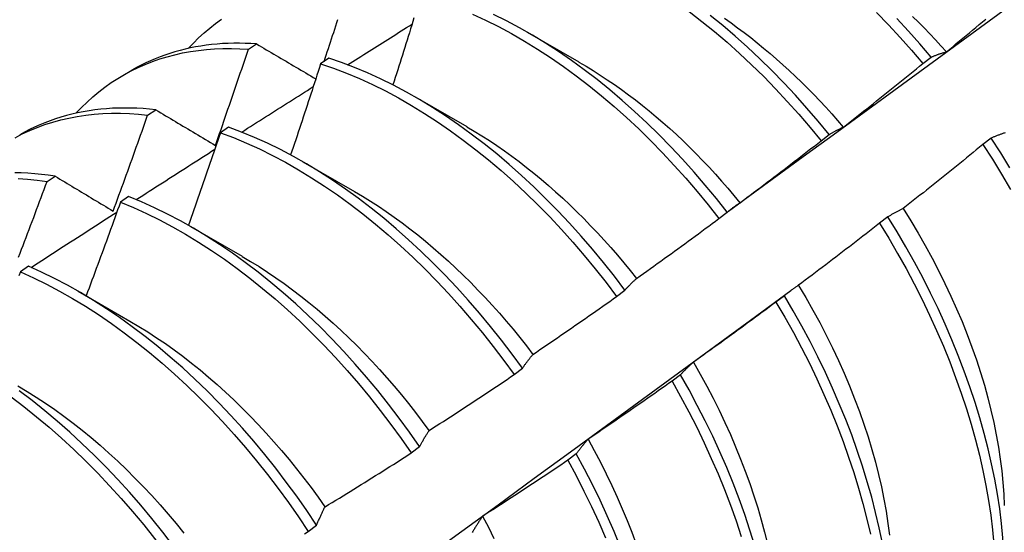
# Model space of a CAD drawing. Header units: inches. Extents: x 168.6 to 197.3, y 53.8 to 105.3.
# Tile 13 of 28: x 176.427 to 176.732, y 70.408 to 70.567. Entities that reach past the tile are written whole.
import ezdxf

# ---------------------------------------------------------------- set-up
doc = ezdxf.new("R2010")
doc.units = ezdxf.units.IN
doc.header["$MEASUREMENT"] = 0
doc.layers.add('Visible Edges(ANSI)', color=7, linetype='Continuous', lineweight=25)

msp = doc.modelspace()

# ---------------------------------------------------------------- linework, layer by layer
at = {"layer": 'Visible Edges(ANSI)'}
for p, q in [((176.58447, 70.56303), (176.60048, 70.55381)), ((176.49802, 70.55772), (176.50054, 70.55937)), ((176.52292, 70.55491), (176.52041, 70.55319)), ((176.70713, 70.55334), (176.70968, 70.55527)), ((176.45909, 70.54961), (176.4619, 70.55124)), ((176.54967, 70.54294), (176.56569, 70.53372)), ((176.46678, 70.53728), (176.4693, 70.53894)), ((176.49188, 70.53356), (176.48937, 70.53183)), ((176.67555, 70.52932), (176.6781, 70.53126)), ((176.72832, 70.53015), (176.72574, 70.52818)), ((176.51488, 70.52285), (176.53089, 70.51363)), ((176.43558, 70.51669), (176.4381, 70.51836)), ((176.46085, 70.51206), (176.45834, 70.51032)), ((176.6439, 70.50523), (176.64646, 70.50718)), ((176.69629, 70.50574), (176.6937, 70.50377)), ((176.48008, 70.50276), (176.49609, 70.49354)), ((176.42983, 70.49042), (176.42733, 70.48867)), ((176.44528, 70.48266), (176.46129, 70.47345)), ((176.61218, 70.48107), (176.61475, 70.48302)), ((176.65371, 70.47367), (176.66616, 70.48287)), ((176.66417, 70.48129), (176.66157, 70.47931)), ((176.58039, 70.45684), (176.58296, 70.4588)), ((176.63197, 70.4568), (176.62936, 70.45482)), ((176.54852, 70.43254), (176.5511, 70.43451)), ((176.59967, 70.43226), (176.59706, 70.43028)), ((176.51658, 70.40819), (176.51916, 70.41016))]:
    msp.add_line(p, q, dxfattribs=at)
at = {"layer": 'Visible Edges(ANSI)', "flags": 128}
for points in [[(176.64689, 70.50755), (176.65499, 70.51346), (176.66308, 70.51938), (176.67117, 70.52528), (176.67926, 70.53119), (176.68734, 70.53708), (176.69542, 70.54298), (176.70349, 70.54887), (176.71157, 70.55475), (176.71963, 70.56063), (176.7277, 70.56651), (176.73576, 70.57238)], [(176.47934, 70.55797), (176.48094, 70.55965), (176.48258, 70.56126), (176.48427, 70.5628), (176.48601, 70.56427), (176.4878, 70.56567), (176.48963, 70.567)], [(176.52149, 70.55393), (176.52182, 70.55493), (176.52215, 70.55593), (176.52248, 70.55694), (176.52281, 70.55794), (176.52314, 70.55894), (176.52347, 70.55995), (176.5238, 70.56095), (176.52412, 70.56195), (176.52445, 70.56295), (176.52478, 70.56396), (176.5251, 70.56496), (176.52543, 70.56596), (176.52575, 70.56697)], [(176.54935, 70.56747), (176.54899, 70.56631), (176.54863, 70.56516), (176.54827, 70.564), (176.54792, 70.56285), (176.54756, 70.56169), (176.54719, 70.56053), (176.54683, 70.55938), (176.54647, 70.55822), (176.54611, 70.55706), (176.54575, 70.55591), (176.54538, 70.55475), (176.54502, 70.5536), (176.54465, 70.55244), (176.54429, 70.55129), (176.54392, 70.55013), (176.54355, 70.54897), (176.54319, 70.54782), (176.54282, 70.54666)], [(176.56748, 70.56861), (176.57151, 70.56676), (176.57555, 70.56474), (176.5796, 70.56257), (176.58363, 70.56025), (176.58766, 70.55778), (176.59168, 70.55516), (176.59567, 70.55239), (176.59965, 70.54949), (176.60359, 70.54645), (176.60751, 70.54328), (176.61138, 70.53998), (176.61522, 70.53655), (176.61901, 70.53301), (176.62275, 70.52935), (176.62644, 70.52558), (176.63006, 70.5217), (176.63363, 70.51772), (176.63712, 70.51365), (176.64055, 70.50948), (176.6439, 70.50523)], [(176.64646, 70.50718), (176.6431, 70.51142), (176.63967, 70.51558), (176.63617, 70.51965), (176.6326, 70.52362), (176.62897, 70.52749), (176.62528, 70.53125), (176.62154, 70.5349), (176.61774, 70.53844), (176.6139, 70.54186), (176.61002, 70.54515), (176.60611, 70.54831), (176.60216, 70.55134), (176.59818, 70.55423), (176.59418, 70.55698), (176.59017, 70.55959), (176.58614, 70.56206), (176.5821, 70.56437), (176.57806, 70.56653), (176.57402, 70.56853)], [(176.63468, 70.5694), (176.63862, 70.56636), (176.64254, 70.56318), (176.64641, 70.55987), (176.65024, 70.55644), (176.65403, 70.55288), (176.65777, 70.54922), (176.66145, 70.54544), (176.66508, 70.54156), (176.66864, 70.53757), (176.67213, 70.53349), (176.67555, 70.52932)], [(176.6781, 70.53126), (176.67468, 70.53543), (176.67118, 70.5395), (176.66761, 70.54348), (176.66399, 70.54735), (176.6603, 70.55112), (176.65656, 70.55478), (176.65277, 70.55832), (176.64893, 70.56175), (176.64505, 70.56505), (176.64114, 70.56822)], [(176.64559, 70.56732), (176.64764, 70.56588), (176.64968, 70.5644), (176.65171, 70.56288), (176.65374, 70.56132), (176.65575, 70.55972), (176.65775, 70.55808), (176.65975, 70.5564), (176.66173, 70.55468), (176.66369, 70.55293), (176.66565, 70.55115), (176.66758, 70.54932), (176.66951, 70.54747), (176.67141, 70.54558), (176.6733, 70.54365), (176.67517, 70.5417), (176.67702, 70.53971), (176.67885, 70.53769), (176.68066, 70.53565), (176.68245, 70.53357)], [(176.69279, 70.56909), (176.69647, 70.5653), (176.70009, 70.56141), (176.70364, 70.55742), (176.70713, 70.55334)], [(176.70968, 70.55527), (176.70619, 70.55935), (176.70263, 70.56334), (176.699, 70.56722)], [(176.70394, 70.56789), (176.70572, 70.56613), (176.70749, 70.56434), (176.70924, 70.56251), (176.71098, 70.56067), (176.7127, 70.55879), (176.7144, 70.55689)], [(176.71442, 70.55694), (176.71544, 70.55777), (176.71646, 70.55861), (176.71748, 70.55945), (176.71849, 70.56029), (176.71951, 70.56113), (176.72052, 70.56197), (176.72153, 70.56281), (176.72255, 70.56366), (176.72356, 70.5645), (176.72457, 70.56535), (176.72558, 70.56619), (176.72659, 70.56704)], [(176.52876, 70.55288), (176.5296, 70.55341), (176.53043, 70.55393), (176.53126, 70.55446), (176.53209, 70.55498), (176.53292, 70.55551), (176.53376, 70.55604), (176.53459, 70.55656), (176.53542, 70.55709), (176.53625, 70.55761), (176.53708, 70.55814), (176.53792, 70.55866), (176.53875, 70.55919), (176.53958, 70.55971), (176.54041, 70.56024), (176.54125, 70.56076), (176.54208, 70.56129), (176.54291, 70.56181), (176.54374, 70.56234), (176.54458, 70.56286), (176.54541, 70.56339), (176.54624, 70.56391), (176.54707, 70.56444), (176.54791, 70.56496), (176.54874, 70.56548)], [(176.44454, 70.53788), (176.44623, 70.53965), (176.44798, 70.54135), (176.44978, 70.54297), (176.45163, 70.54452), (176.45353, 70.54598), (176.45549, 70.54736), (176.4575, 70.54866), (176.45955, 70.54988), (176.46165, 70.55101), (176.4638, 70.55206), (176.46599, 70.55302), (176.46823, 70.55391), (176.47051, 70.5547), (176.47283, 70.55541), (176.4752, 70.55603), (176.4776, 70.55657), (176.48003, 70.55702), (176.48251, 70.55738), (176.48501, 70.55766), (176.48755, 70.55785), (176.49013, 70.55795), (176.49273, 70.55796), (176.49536, 70.55788), (176.49802, 70.55772)], [(176.50054, 70.55937), (176.49876, 70.55948), (176.49698, 70.55955), (176.49522, 70.55958), (176.49348, 70.55958), (176.49174, 70.55953), (176.49002, 70.55945), (176.48831, 70.55932), (176.48662, 70.55916), (176.48495, 70.55896), (176.48328, 70.55871), (176.48164, 70.55843), (176.48001, 70.55811), (176.4784, 70.55775), (176.47681, 70.55735), (176.47523, 70.55691), (176.47367, 70.55644), (176.47213, 70.55592), (176.47061, 70.55537), (176.46911, 70.55477), (176.46763, 70.55414), (176.46617, 70.55347), (176.46472, 70.55277), (176.4633, 70.55202), (176.4619, 70.55124)], [(176.4878, 70.52792), (176.48823, 70.52916), (176.48867, 70.5304), (176.4891, 70.53164), (176.48953, 70.53288), (176.48997, 70.53412), (176.4904, 70.53537), (176.49083, 70.53661), (176.49126, 70.53785), (176.49168, 70.53909), (176.49211, 70.54033), (176.49254, 70.54157), (176.49297, 70.54281), (176.49339, 70.54406), (176.49382, 70.5453), (176.49424, 70.54654), (176.49466, 70.54778), (176.49508, 70.54902), (176.49551, 70.55027), (176.49593, 70.55151), (176.49635, 70.55275), (176.49676, 70.55399), (176.49718, 70.55524), (176.4976, 70.55648), (176.49802, 70.55772)], [(176.50054, 70.55937), (176.5013, 70.55892), (176.50206, 70.55847), (176.50281, 70.55802), (176.50357, 70.55758), (176.50433, 70.55713), (176.50509, 70.55668), (176.50585, 70.55623), (176.50662, 70.55578), (176.50738, 70.55533), (176.50814, 70.55488), (176.50891, 70.55443), (176.50967, 70.55398), (176.51044, 70.55353), (176.5112, 70.55308), (176.51197, 70.55262), (176.51274, 70.55217), (176.51351, 70.55172), (176.51428, 70.55127), (176.51505, 70.55081), (176.51582, 70.55036), (176.51659, 70.54991), (176.51736, 70.54945), (176.51814, 70.549), (176.51891, 70.54854)], [(176.61475, 70.48302), (176.61147, 70.48734), (176.6081, 70.49158), (176.60467, 70.49573), (176.60116, 70.4998), (176.59759, 70.50376), (176.59395, 70.50762), (176.59026, 70.51138), (176.58651, 70.51503), (176.58272, 70.51855), (176.57887, 70.52196), (176.57499, 70.52525), (176.57107, 70.5284), (176.56712, 70.53142), (176.56315, 70.53431), (176.55915, 70.53705), (176.55513, 70.53965), (176.5511, 70.54211), (176.54706, 70.54441), (176.54302, 70.54656), (176.53898, 70.54855), (176.53495, 70.55039), (176.53092, 70.55206), (176.52691, 70.55357), (176.52292, 70.55491)], [(176.70968, 70.55527), (176.70987, 70.55536), (176.71006, 70.55544), (176.71026, 70.55552), (176.71045, 70.55559), (176.71064, 70.55567), (176.71084, 70.55575), (176.71103, 70.55582), (176.71123, 70.5559), (176.71142, 70.55597), (176.71162, 70.55604), (176.71181, 70.55611), (176.71201, 70.55618), (176.71221, 70.55625), (176.71241, 70.55632), (176.71261, 70.55639), (176.71281, 70.55645), (176.71301, 70.55652), (176.71321, 70.55658), (176.71341, 70.55664), (176.71361, 70.5567), (176.71381, 70.55676), (176.71402, 70.55682), (176.71422, 70.55688), (176.71442, 70.55694)], [(176.52041, 70.55319), (176.52003, 70.55202), (176.51965, 70.55084), (176.51927, 70.54966), (176.51889, 70.54848), (176.51851, 70.54731), (176.51812, 70.54613), (176.51774, 70.54495), (176.51735, 70.54377), (176.51697, 70.5426), (176.51658, 70.54142), (176.5162, 70.54024), (176.51581, 70.53907), (176.51542, 70.53789), (176.51503, 70.53671), (176.51464, 70.53554), (176.51425, 70.53436), (176.51386, 70.53318), (176.51347, 70.53201), (176.51308, 70.53083), (176.51269, 70.52965), (176.51229, 70.52848), (176.5119, 70.5273), (176.5115, 70.52612), (176.51111, 70.52495)], [(176.52041, 70.55319), (176.52441, 70.55184), (176.52842, 70.55031), (176.53244, 70.54863), (176.53648, 70.54678), (176.54052, 70.54478), (176.54456, 70.54262), (176.5486, 70.5403), (176.55262, 70.53784), (176.55664, 70.53523), (176.56064, 70.53247), (176.56461, 70.52957), (176.56856, 70.52654), (176.57248, 70.52338), (176.57636, 70.52008), (176.5802, 70.51667), (176.58399, 70.51313), (176.58773, 70.50948), (176.59142, 70.50571), (176.59505, 70.50184), (176.59862, 70.49787), (176.60212, 70.4938), (176.60555, 70.48964), (176.60891, 70.48539), (176.61218, 70.48107)], [(176.60048, 70.55374), (176.60269, 70.55245), (176.6049, 70.5511), (176.6071, 70.5497), (176.60929, 70.54825), (176.61148, 70.54676), (176.61366, 70.54522), (176.61583, 70.54363), (176.61799, 70.54199), (176.62015, 70.54031), (176.62228, 70.53858), (176.62441, 70.53681), (176.62652, 70.53499), (176.62862, 70.53314), (176.6307, 70.53124), (176.63276, 70.52929), (176.6348, 70.52731), (176.63683, 70.52529), (176.63883, 70.52323), (176.64082, 70.52113), (176.64278, 70.519), (176.64472, 70.51683), (176.64664, 70.51463), (176.64854, 70.5124), (176.65041, 70.51013)], [(176.68246, 70.53358), (176.6835, 70.53439), (176.68453, 70.53521), (176.68557, 70.53602), (176.6866, 70.53683), (176.68763, 70.53765), (176.68867, 70.53847), (176.6897, 70.53929), (176.69073, 70.54011), (176.69176, 70.54093), (176.69279, 70.54175), (176.69382, 70.54257), (176.69485, 70.54339), (176.69587, 70.54421), (176.6969, 70.54504), (176.69793, 70.54586), (176.69895, 70.54669), (176.69998, 70.54752), (176.701, 70.54835), (176.70203, 70.54918), (176.70305, 70.55001), (176.70407, 70.55084), (176.70509, 70.55167), (176.70611, 70.5525), (176.70713, 70.55334)], [(176.49593, 70.53203), (176.49686, 70.53262), (176.49778, 70.53321), (176.49871, 70.5338), (176.49963, 70.53439), (176.50056, 70.53498), (176.50148, 70.53557), (176.50241, 70.53615), (176.50333, 70.53674), (176.50426, 70.53733), (176.50518, 70.53792), (176.50611, 70.53851), (176.50703, 70.5391), (176.50796, 70.53969), (176.50888, 70.54027), (176.50981, 70.54086), (176.51073, 70.54145), (176.51166, 70.54204), (176.51258, 70.54262), (176.51351, 70.54321), (176.51443, 70.5438), (176.51536, 70.54439), (176.51629, 70.54497), (176.51721, 70.54556), (176.51814, 70.54615)], [(176.4693, 70.53894), (176.46735, 70.53914), (176.4654, 70.5393), (176.46347, 70.53941), (176.46156, 70.53948), (176.45966, 70.5395), (176.45778, 70.53947), (176.45591, 70.5394), (176.45405, 70.53928), (176.45222, 70.53911), (176.4504, 70.5389), (176.4486, 70.53864), (176.44682, 70.53834), (176.44506, 70.53799), (176.44332, 70.53759), (176.4416, 70.53715), (176.4399, 70.53666), (176.43822, 70.53613), (176.43656, 70.53555), (176.43493, 70.53493), (176.43331, 70.53426), (176.43173, 70.53355), (176.43016, 70.53279), (176.42862, 70.53199), (176.42711, 70.53115)], [(176.42568, 70.5303), (176.42792, 70.53145), (176.43021, 70.53251), (176.43255, 70.53348), (176.43494, 70.53435), (176.43738, 70.53513), (176.43986, 70.53581), (176.44238, 70.53639), (176.44495, 70.53688), (176.44756, 70.53727), (176.4502, 70.53757), (176.45288, 70.53776), (176.4556, 70.53786), (176.45835, 70.53786), (176.46113, 70.53777), (176.46394, 70.53757), (176.46678, 70.53728)], [(176.45607, 70.50756), (176.45652, 70.50879), (176.45698, 70.51003), (176.45743, 70.51127), (176.45789, 70.5125), (176.45834, 70.51374), (176.45879, 70.51498), (176.45924, 70.51622), (176.45969, 70.51745), (176.46014, 70.51869), (176.46059, 70.51993), (176.46104, 70.52117), (176.46148, 70.52241), (176.46193, 70.52365), (176.46237, 70.52489), (176.46282, 70.52612), (176.46326, 70.52736), (176.4637, 70.5286), (176.46415, 70.52984), (176.46459, 70.53108), (176.46503, 70.53232), (176.46547, 70.53356), (176.4659, 70.5348), (176.46634, 70.53604), (176.46678, 70.53728)], [(176.4693, 70.53894), (176.47006, 70.53848), (176.47083, 70.53803), (176.47159, 70.53757), (176.47235, 70.53712), (176.47312, 70.53666), (176.47388, 70.53621), (176.47465, 70.53575), (176.47541, 70.53529), (176.47618, 70.53483), (176.47695, 70.53438), (176.47772, 70.53392), (176.47849, 70.53346), (176.47926, 70.533), (176.48003, 70.53254), (176.48081, 70.53208), (176.48158, 70.53162), (176.48236, 70.53116), (176.48313, 70.5307), (176.48391, 70.53024), (176.48468, 70.52977), (176.48546, 70.52931), (176.48624, 70.52885), (176.48702, 70.52839), (176.4878, 70.52792)], [(176.58296, 70.4588), (176.57976, 70.46319), (176.57647, 70.4675), (176.5731, 70.47174), (176.56966, 70.47589), (176.56615, 70.47994), (176.56258, 70.4839), (176.55894, 70.48776), (176.55524, 70.49151), (176.55149, 70.49515), (176.54769, 70.49867), (176.54385, 70.50207), (176.53996, 70.50535), (176.53604, 70.50849), (176.53209, 70.51151), (176.52811, 70.51438), (176.52411, 70.51712), (176.52009, 70.51971), (176.51606, 70.52216), (176.51202, 70.52445), (176.50798, 70.52659), (176.50394, 70.52857), (176.49991, 70.5304), (176.49588, 70.53206), (176.49188, 70.53356)], [(176.56569, 70.53368), (176.56804, 70.5323), (176.57038, 70.53087), (176.57271, 70.52939), (176.57504, 70.52784), (176.57736, 70.52624), (176.57966, 70.52458), (176.58196, 70.52287), (176.58425, 70.5211), (176.58652, 70.51928), (176.58878, 70.51741), (176.59103, 70.51549), (176.59326, 70.51353), (176.59547, 70.51151), (176.59766, 70.50945), (176.59983, 70.50735), (176.60199, 70.5052), (176.60412, 70.50301), (176.60623, 70.50078), (176.60831, 70.49851), (176.61037, 70.4962), (176.6124, 70.49386), (176.61441, 70.49148), (176.61639, 70.48907), (176.61834, 70.48662)], [(176.6781, 70.53126), (176.67828, 70.53137), (176.67845, 70.53148), (176.67863, 70.53159), (176.67881, 70.53169), (176.67899, 70.5318), (176.67916, 70.5319), (176.67934, 70.532), (176.67952, 70.53211), (176.6797, 70.53221), (176.67988, 70.5323), (176.68006, 70.5324), (176.68024, 70.5325), (176.68042, 70.5326), (176.68061, 70.53269), (176.68079, 70.53278), (176.68097, 70.53288), (176.68116, 70.53297), (176.68134, 70.53306), (176.68153, 70.53315), (176.68171, 70.53324), (176.6819, 70.53332), (176.68208, 70.53341), (176.68227, 70.5335), (176.68246, 70.53358)], [(176.48937, 70.53183), (176.48896, 70.53063), (176.48855, 70.52944), (176.48815, 70.52824), (176.48774, 70.52704), (176.48733, 70.52585), (176.48692, 70.52465), (176.4865, 70.52346), (176.48609, 70.52226), (176.48568, 70.52106), (176.48527, 70.51987), (176.48485, 70.51867), (176.48444, 70.51748), (176.48402, 70.51628), (176.48361, 70.51509), (176.48319, 70.51389), (176.48277, 70.5127), (176.48235, 70.5115), (176.48193, 70.51031), (176.48152, 70.50911), (176.48109, 70.50792), (176.48067, 70.50672), (176.48025, 70.50553), (176.47983, 70.50433), (176.47941, 70.50314)], [(176.48937, 70.53183), (176.49338, 70.53032), (176.4974, 70.52864), (176.50144, 70.5268), (176.50548, 70.52481), (176.50952, 70.52266), (176.51356, 70.52035), (176.51759, 70.5179), (176.5216, 70.51529), (176.5256, 70.51255), (176.52958, 70.50966), (176.53353, 70.50664), (176.53745, 70.50348), (176.54133, 70.50019), (176.54517, 70.49678), (176.54897, 70.49325), (176.55271, 70.4896), (176.5564, 70.48585), (176.56004, 70.48198), (176.56361, 70.47802), (176.56712, 70.47395), (176.57055, 70.4698), (176.57391, 70.46556), (176.57719, 70.46123), (176.58039, 70.45684)], [(176.73258, 70.53182), (176.73236, 70.53175), (176.73214, 70.53168), (176.73192, 70.5316), (176.7317, 70.53152), (176.73149, 70.53144), (176.73127, 70.53136), (176.73106, 70.53128), (176.73084, 70.5312), (176.73063, 70.53112), (176.73042, 70.53104), (176.7302, 70.53095), (176.72999, 70.53087), (176.72978, 70.53078), (176.72957, 70.53069), (176.72936, 70.53061), (176.72915, 70.53052), (176.72894, 70.53043), (176.72873, 70.53033), (176.72853, 70.53024), (176.72832, 70.53015)], [(176.7341, 70.52092), (176.73126, 70.52556), (176.72832, 70.53015)], [(176.65044, 70.51015), (176.65149, 70.51094), (176.65255, 70.51173), (176.6536, 70.51252), (176.65465, 70.51331), (176.6557, 70.5141), (176.65675, 70.51489), (176.65781, 70.51569), (176.65885, 70.51648), (176.6599, 70.51728), (176.66095, 70.51807), (176.662, 70.51887), (176.66305, 70.51967), (176.66409, 70.52047), (176.66514, 70.52127), (176.66618, 70.52207), (176.66722, 70.52287), (176.66827, 70.52367), (176.66931, 70.52448), (176.67035, 70.52528), (176.67139, 70.52609), (176.67243, 70.5269), (176.67347, 70.5277), (176.67451, 70.52851), (176.67555, 70.52932)], [(176.72574, 70.52818), (176.72472, 70.52734), (176.72369, 70.52651), (176.72267, 70.52567), (176.72165, 70.52484), (176.72063, 70.524), (176.7196, 70.52317), (176.71858, 70.52234), (176.71755, 70.52151), (176.71652, 70.52068), (176.7155, 70.51985), (176.71447, 70.51902), (176.71344, 70.51819), (176.71241, 70.51737), (176.71138, 70.51654), (176.71035, 70.51572), (176.70932, 70.5149), (176.70829, 70.51407), (176.70726, 70.51325), (176.70622, 70.51243), (176.70519, 70.51161), (176.70415, 70.5108), (176.70312, 70.50998), (176.70208, 70.50916), (176.70105, 70.50835)], [(176.72574, 70.52818), (176.72867, 70.52359), (176.7315, 70.51894), (176.73424, 70.51425)], [(176.46322, 70.51109), (176.46424, 70.51175), (176.46525, 70.5124), (176.46627, 70.51305), (176.46729, 70.51371), (176.46831, 70.51436), (176.46932, 70.51501), (176.47034, 70.51566), (176.47136, 70.51632), (176.47237, 70.51697), (176.47339, 70.51762), (176.47441, 70.51827), (176.47543, 70.51892), (176.47644, 70.51958), (176.47746, 70.52023), (176.47848, 70.52088), (176.4795, 70.52153), (176.48051, 70.52218), (176.48153, 70.52283), (176.48255, 70.52348), (176.48357, 70.52413), (176.48459, 70.52479), (176.4856, 70.52544), (176.48662, 70.52609), (176.48764, 70.52674)], [(176.4381, 70.51836), (176.43598, 70.51867), (176.43386, 70.51892), (176.43176, 70.51912), (176.42968, 70.51927), (176.42761, 70.51936), (176.42556, 70.5194)], [(176.42661, 70.51766), (176.42957, 70.51744), (176.43256, 70.51712), (176.43558, 70.51669)], [(176.4381, 70.51836), (176.43884, 70.51791), (176.43958, 70.51747), (176.44032, 70.51702), (176.44106, 70.51657), (176.44181, 70.51613), (176.44255, 70.51568), (176.44329, 70.51523), (176.44404, 70.51478), (176.44478, 70.51434), (176.44553, 70.51389), (176.44628, 70.51344), (176.44703, 70.51299), (176.44778, 70.51254), (176.44853, 70.51209), (176.44928, 70.51164), (176.45003, 70.51118), (176.45078, 70.51073), (176.45153, 70.51028), (176.45229, 70.50983), (176.45304, 70.50937), (176.4538, 70.50892), (176.45455, 70.50847), (176.45531, 70.50801), (176.45607, 70.50756)], [(176.42675, 70.49322), (176.42722, 70.49446), (176.42769, 70.49569), (176.42816, 70.49692), (176.42863, 70.49816), (176.4291, 70.49939), (176.42957, 70.50063), (176.43004, 70.50186), (176.4305, 70.5031), (176.43097, 70.50433), (176.43144, 70.50557), (176.4319, 70.5068), (176.43236, 70.50804), (176.43283, 70.50927), (176.43329, 70.51051), (176.43375, 70.51174), (176.43421, 70.51298), (176.43467, 70.51422), (176.43513, 70.51545), (176.43558, 70.51669)], [(176.5511, 70.43451), (176.54798, 70.43897), (176.54477, 70.44336), (176.54147, 70.44767), (176.5381, 70.4519), (176.53466, 70.45604), (176.53114, 70.46009), (176.52756, 70.46404), (176.52392, 70.46789), (176.52022, 70.47164), (176.51647, 70.47527), (176.51267, 70.47878), (176.50882, 70.48218), (176.50493, 70.48545), (176.50101, 70.48858), (176.49706, 70.49159), (176.49308, 70.49446), (176.48907, 70.49719), (176.48506, 70.49977), (176.48102, 70.5022), (176.47699, 70.50449), (176.47294, 70.50662), (176.4689, 70.5086), (176.46487, 70.51041), (176.46085, 70.51206)], [(176.53088, 70.51362), (176.53336, 70.51215), (176.53583, 70.51062), (176.5383, 70.50903), (176.54076, 70.50737), (176.54321, 70.50565), (176.54565, 70.50387), (176.54808, 70.50203), (176.5505, 70.50014), (176.5529, 70.49819), (176.55529, 70.49618), (176.55765, 70.49412), (176.56, 70.49201), (176.56233, 70.48984), (176.56464, 70.48763), (176.56693, 70.48537), (176.56919, 70.48307), (176.57142, 70.48071), (176.57363, 70.47832), (176.57581, 70.47588), (176.57795, 70.4734), (176.58007, 70.47088), (176.58216, 70.46833), (176.58421, 70.46573), (176.58622, 70.4631)], [(176.45834, 70.51032), (176.45791, 70.50911), (176.45747, 70.5079), (176.45704, 70.50668), (176.4566, 70.50547), (176.45616, 70.50426), (176.45573, 70.50305), (176.45529, 70.50184), (176.45485, 70.50062), (176.45441, 70.49941), (176.45397, 70.4982), (176.45352, 70.49699), (176.45308, 70.49578), (176.45264, 70.49457), (176.4522, 70.49336), (176.45175, 70.49215), (176.45131, 70.49094), (176.45086, 70.48973), (176.45041, 70.48852), (176.44997, 70.48731), (176.44952, 70.4861), (176.44907, 70.48489), (176.44862, 70.48368), (176.44817, 70.48247), (176.44772, 70.48126)], [(176.45834, 70.51032), (176.46237, 70.50865), (176.4664, 70.50683), (176.47044, 70.50484), (176.47448, 70.5027), (176.47852, 70.5004), (176.48255, 70.49795), (176.48657, 70.49536), (176.49057, 70.49262), (176.49455, 70.48974), (176.4985, 70.48673), (176.50242, 70.48358), (176.5063, 70.4803), (176.51014, 70.4769), (176.51394, 70.47337), (176.51769, 70.46973), (176.52139, 70.46598), (176.52503, 70.46212), (176.5286, 70.45816), (176.53211, 70.4541), (176.53555, 70.44996), (176.53891, 70.44572), (176.5422, 70.4414), (176.54541, 70.43701), (176.54852, 70.43254)], [(176.64646, 70.50718), (176.64662, 70.50731), (176.64678, 70.50745), (176.64694, 70.50758), (176.6471, 70.50772), (176.64726, 70.50785), (176.64743, 70.50798), (176.64759, 70.50811), (176.64775, 70.50824), (176.64792, 70.50837), (176.64808, 70.50849), (176.64825, 70.50862), (176.64841, 70.50874), (176.64858, 70.50887), (176.64874, 70.50899), (176.64891, 70.50911), (176.64908, 70.50923), (176.64925, 70.50935), (176.64942, 70.50947), (176.64959, 70.50959), (176.64976, 70.5097), (176.64993, 70.50982), (176.6501, 70.50993), (176.65027, 70.51004), (176.65044, 70.51015)], [(176.43062, 70.49007), (176.43173, 70.49079), (176.43284, 70.4915), (176.43395, 70.49222), (176.43506, 70.49294), (176.43617, 70.49366), (176.43728, 70.49437), (176.43838, 70.49509), (176.43949, 70.49581), (176.4406, 70.49652), (176.44171, 70.49724), (176.44282, 70.49796), (176.44393, 70.49867), (176.44504, 70.49939), (176.44615, 70.5001), (176.44726, 70.50082), (176.44837, 70.50154), (176.44948, 70.50225), (176.45059, 70.50297), (176.4517, 70.50368), (176.45281, 70.5044), (176.45392, 70.50511), (176.45503, 70.50583), (176.45614, 70.50654), (176.45725, 70.50725)], [(176.70105, 70.50835), (176.70084, 70.50825), (176.70064, 70.50815), (176.70043, 70.50805), (176.70023, 70.50795), (176.70002, 70.50785), (176.69982, 70.50775), (176.69962, 70.50765), (176.69942, 70.50754), (176.69922, 70.50744), (176.69902, 70.50733), (176.69882, 70.50723), (176.69862, 70.50712), (176.69842, 70.50701), (176.69823, 70.5069), (176.69803, 70.50679), (176.69783, 70.50668), (176.69764, 70.50656), (176.69744, 70.50645), (176.69725, 70.50633), (176.69706, 70.50622), (176.69686, 70.5061), (176.69667, 70.50598), (176.69648, 70.50586), (176.69629, 70.50574)], [(176.73238, 70.39754), (176.73222, 70.40185), (176.73192, 70.40624), (176.7315, 70.4107), (176.73093, 70.41522), (176.73024, 70.4198), (176.72941, 70.42444), (176.72844, 70.42913), (176.72735, 70.43386), (176.72613, 70.43862), (176.72477, 70.44341), (176.72329, 70.44823), (176.72169, 70.45307), (176.71995, 70.45792), (176.7181, 70.46277), (176.71613, 70.46763), (176.71403, 70.47248), (176.71183, 70.47731), (176.7095, 70.48213), (176.70707, 70.48693), (176.70453, 70.49169), (176.70188, 70.49642), (176.69914, 70.50111), (176.69629, 70.50574)], [(176.701, 70.50834), (176.70336, 70.50455), (176.70564, 70.50072), (176.70784, 70.49686), (176.70995, 70.49298), (176.71199, 70.48907), (176.71394, 70.48514), (176.7158, 70.48119), (176.71757, 70.47724), (176.71925, 70.47328), (176.72083, 70.46932), (176.72232, 70.46536), (176.72371, 70.46141), (176.72499, 70.45748), (176.72618, 70.45356), (176.72726, 70.44966), (176.72823, 70.44579), (176.72911, 70.44195), (176.72988, 70.43814), (176.73055, 70.43437), (176.73111, 70.43064), (176.73157, 70.42696), (176.73193, 70.42334), (176.73219, 70.41976), (176.73234, 70.41625)], [(176.61836, 70.48666), (176.61943, 70.48742), (176.62051, 70.48819), (176.62158, 70.48895), (176.62265, 70.48972), (176.62372, 70.49048), (176.62478, 70.49125), (176.62585, 70.49202), (176.62692, 70.49279), (176.62799, 70.49356), (176.62905, 70.49433), (176.63012, 70.4951), (176.63118, 70.49588), (176.63225, 70.49665), (176.63331, 70.49742), (176.63437, 70.4982), (176.63543, 70.49898), (176.63649, 70.49976), (176.63755, 70.50053), (176.63861, 70.50131), (176.63967, 70.5021), (176.64073, 70.50288), (176.64179, 70.50366), (176.64285, 70.50444), (176.6439, 70.50523)], [(176.6937, 70.50377), (176.69266, 70.50296), (176.69162, 70.50215), (176.69058, 70.50134), (176.68953, 70.50053), (176.68849, 70.49972), (176.68745, 70.49891), (176.68641, 70.4981), (176.68536, 70.4973), (176.68432, 70.49649), (176.68327, 70.49569), (176.68222, 70.49489), (176.68118, 70.49409), (176.68013, 70.49329), (176.67908, 70.49249), (176.67803, 70.49169), (176.67698, 70.49089), (176.67593, 70.49009), (176.67488, 70.4893), (176.67383, 70.4885), (176.67278, 70.48771), (176.67172, 70.48691), (176.67067, 70.48612), (176.66962, 70.48533), (176.66856, 70.48454)], [(176.6937, 70.50377), (176.69654, 70.49913), (176.69928, 70.49444), (176.70192, 70.48971), (176.70445, 70.48494), (176.70687, 70.48014), (176.70919, 70.47532), (176.71139, 70.47049), (176.71347, 70.46564), (176.71543, 70.46078), (176.71728, 70.45593), (176.719, 70.45108), (176.7206, 70.44624), (176.72207, 70.44143), (176.72341, 70.43663), (176.72463, 70.43187), (176.72571, 70.42715), (176.72666, 70.42246), (176.72748, 70.41783), (176.72817, 70.41325), (176.72872, 70.40873), (176.72914, 70.40428)], [(176.49608, 70.49348), (176.4987, 70.49194), (176.50131, 70.49032), (176.50391, 70.48863), (176.50651, 70.48688), (176.50909, 70.48505), (176.51167, 70.48316), (176.51423, 70.48121), (176.51677, 70.47919), (176.5193, 70.47712), (176.52181, 70.47498), (176.52429, 70.47278), (176.52676, 70.47052), (176.5292, 70.46821), (176.53161, 70.46584), (176.534, 70.46342), (176.53636, 70.46095), (176.53868, 70.45842), (176.54098, 70.45584), (176.54324, 70.45322), (176.54546, 70.45056), (176.54765, 70.44785), (176.5498, 70.4451), (176.55192, 70.44231), (176.55399, 70.43948)], [(176.51916, 70.41016), (176.51612, 70.41468), (176.51299, 70.41914), (176.50977, 70.42352), (176.50648, 70.42783), (176.5031, 70.43205), (176.49965, 70.43619), (176.49614, 70.44024), (176.49255, 70.44418), (176.4889, 70.44803), (176.4852, 70.45176), (176.48145, 70.45539), (176.47764, 70.4589), (176.47379, 70.46228), (176.4699, 70.46554), (176.46598, 70.46868), (176.46202, 70.47167), (176.45804, 70.47453), (176.45404, 70.47725), (176.45002, 70.47983), (176.44599, 70.48225), (176.44195, 70.48453), (176.43791, 70.48665), (176.43387, 70.48862), (176.42983, 70.49042)], [(176.42733, 70.48867), (176.42687, 70.48744)], [(176.42733, 70.48867), (176.43136, 70.48685), (176.4354, 70.48487), (176.43944, 70.48274), (176.44348, 70.48045), (176.44751, 70.47801), (176.45153, 70.47543), (176.45553, 70.4727), (176.45951, 70.46983), (176.46347, 70.46682), (176.46739, 70.46368), (176.47127, 70.46041), (176.47512, 70.45701), (176.47892, 70.45349), (176.48267, 70.44986), (176.48637, 70.44612), (176.49001, 70.44226), (176.49359, 70.43831), (176.49711, 70.43426), (176.50055, 70.43011), (176.50392, 70.42588), (176.50721, 70.42157), (176.51042, 70.41718), (176.51354, 70.41272), (176.51658, 70.40819)], [(176.61475, 70.48302), (176.61489, 70.48318), (176.61504, 70.48335), (176.61518, 70.48351), (176.61533, 70.48367), (176.61548, 70.48383), (176.61562, 70.48399), (176.61577, 70.48415), (176.61592, 70.4843), (176.61607, 70.48446), (176.61622, 70.48461), (176.61637, 70.48477), (176.61652, 70.48492), (176.61667, 70.48507), (176.61682, 70.48522), (176.61697, 70.48537), (176.61713, 70.48552), (176.61728, 70.48567), (176.61743, 70.48581), (176.61759, 70.48596), (176.61774, 70.4861), (176.6179, 70.48624), (176.61805, 70.48638), (176.61821, 70.48652), (176.61836, 70.48666)], [(176.66856, 70.48454), (176.66837, 70.48442), (176.66818, 70.48429), (176.66799, 70.48417), (176.6678, 70.48404), (176.66762, 70.48391), (176.66743, 70.48378), (176.66724, 70.48366), (176.66706, 70.48352), (176.66687, 70.48339), (176.66669, 70.48326), (176.6665, 70.48313), (176.66632, 70.48299), (176.66614, 70.48285), (176.66596, 70.48272), (176.66578, 70.48258), (176.6656, 70.48244), (176.66541, 70.4823), (176.66524, 70.48216), (176.66506, 70.48202), (176.66488, 70.48187), (176.6647, 70.48173), (176.66452, 70.48159), (176.66435, 70.48144), (176.66417, 70.48129)], [(176.66853, 70.48452), (176.67081, 70.4807), (176.67302, 70.47686), (176.67513, 70.47298), (176.67717, 70.46908), (176.67911, 70.46516), (176.68097, 70.46123), (176.68273, 70.45729), (176.6844, 70.45333), (176.68597, 70.44938), (176.68745, 70.44543), (176.68883, 70.44149), (176.69011, 70.43755), (176.69129, 70.43364), (176.69238, 70.42974), (176.69337, 70.42587), (176.69425, 70.42203), (176.69504, 70.41822), (176.69572, 70.41445), (176.6963, 70.41072), (176.69677, 70.40704)], [(176.58623, 70.46311), (176.58732, 70.46385), (176.5884, 70.46458), (176.58949, 70.46532), (176.59058, 70.46606), (176.59167, 70.4668), (176.59275, 70.46755), (176.59384, 70.46829), (176.59492, 70.46903), (176.59601, 70.46978), (176.59709, 70.47052), (176.59817, 70.47127), (176.59925, 70.47202), (176.60033, 70.47277), (176.60141, 70.47351), (176.60249, 70.47427), (176.60357, 70.47502), (176.60465, 70.47577), (176.60573, 70.47652), (176.60681, 70.47728), (176.60788, 70.47803), (176.60896, 70.47879), (176.61003, 70.47955), (176.61111, 70.48031), (176.61218, 70.48107)], [(176.69455, 70.40463), (176.69358, 70.40932), (176.69248, 70.41405), (176.69125, 70.41881), (176.68989, 70.42361), (176.6884, 70.42843), (176.68679, 70.43327), (176.68505, 70.43812), (176.68319, 70.44297), (176.68121, 70.44783), (176.67911, 70.45267), (176.67689, 70.45751), (176.67456, 70.46233), (176.67213, 70.46712), (176.66958, 70.47188), (176.66693, 70.47661), (176.66417, 70.48129)], [(176.66157, 70.47931), (176.66051, 70.47853), (176.65946, 70.47774), (176.6584, 70.47696), (176.65734, 70.47617), (176.65628, 70.47539), (176.65522, 70.47461), (176.65415, 70.47383), (176.65309, 70.47305), (176.65203, 70.47227), (176.65096, 70.47149), (176.6499, 70.47071), (176.64883, 70.46994), (176.64777, 70.46916), (176.6467, 70.46839), (176.64563, 70.46761), (176.64457, 70.46684), (176.6435, 70.46607), (176.64243, 70.4653), (176.64136, 70.46453), (176.64029, 70.46376), (176.63922, 70.463), (176.63815, 70.46223), (176.63707, 70.46146), (176.636, 70.4607)], [(176.66157, 70.47931), (176.66432, 70.47463), (176.66696, 70.4699), (176.6695, 70.46513), (176.67193, 70.46034), (176.67425, 70.45552), (176.67646, 70.45068), (176.67855, 70.44583), (176.68052, 70.44098), (176.68237, 70.43612), (176.6841, 70.43127), (176.68571, 70.42644), (176.68719, 70.42162), (176.68854, 70.41683), (176.68976, 70.41206), (176.69085, 70.40734)], [(176.41742, 70.30185), (176.42877, 70.31005), (176.44011, 70.31825), (176.45144, 70.32645), (176.46276, 70.33464), (176.47407, 70.34284), (176.48537, 70.35103), (176.49666, 70.35922), (176.50794, 70.36741), (176.51921, 70.3756), (176.53047, 70.38379), (176.54172, 70.39197), (176.55296, 70.40016), (176.56419, 70.40834), (176.57541, 70.41651), (176.58662, 70.42469), (176.59783, 70.43286), (176.60902, 70.44103), (176.6202, 70.4492), (176.63138, 70.45736), (176.64255, 70.46551), (176.6537, 70.47367)], [(176.46129, 70.47339), (176.46405, 70.47177), (176.46679, 70.47007), (176.46953, 70.46829), (176.47226, 70.46644), (176.47498, 70.46451), (176.47768, 70.46251), (176.48036, 70.46043), (176.48303, 70.45828), (176.48567, 70.45606), (176.4883, 70.45378), (176.4909, 70.45142), (176.49347, 70.449), (176.49602, 70.44652), (176.49853, 70.44398), (176.50102, 70.44139), (176.50347, 70.43873), (176.50589, 70.43603), (176.50828, 70.43327), (176.51063, 70.43047), (176.51293, 70.42762), (176.5152, 70.42472), (176.51742, 70.42179), (176.51961, 70.41882), (176.52174, 70.41581)], [(176.58296, 70.4588), (176.58309, 70.45899), (176.58322, 70.45918), (176.58336, 70.45937), (176.58349, 70.45956), (176.58362, 70.45975), (176.58375, 70.45993), (176.58389, 70.46012), (176.58402, 70.4603), (176.58415, 70.46049), (176.58429, 70.46067), (176.58442, 70.46085), (176.58456, 70.46103), (176.5847, 70.46121), (176.58483, 70.46139), (176.58497, 70.46157), (176.58511, 70.46174), (176.58525, 70.46192), (176.58538, 70.46209), (176.58552, 70.46226), (176.58566, 70.46244), (176.5858, 70.46261), (176.58594, 70.46278), (176.58609, 70.46294), (176.58623, 70.46311)], [(176.636, 70.4607), (176.63583, 70.46055), (176.63565, 70.4604), (176.63548, 70.46025), (176.6353, 70.46009), (176.63513, 70.45994), (176.63496, 70.45978), (176.63479, 70.45962), (176.63462, 70.45947), (176.63445, 70.45931), (176.63428, 70.45915), (176.63411, 70.45899), (176.63394, 70.45882), (176.63377, 70.45866), (176.63361, 70.4585), (176.63344, 70.45833), (176.63327, 70.45816), (176.63311, 70.458), (176.63294, 70.45783), (176.63278, 70.45766), (176.63262, 70.45749), (176.63245, 70.45732), (176.63229, 70.45715), (176.63213, 70.45697), (176.63197, 70.4568)], [(176.63599, 70.4607), (176.6381, 70.45701), (176.64012, 70.4533), (176.64207, 70.44956), (176.64395, 70.4458), (176.64574, 70.44202), (176.64744, 70.43824), (176.64907, 70.43445), (176.65061, 70.43065), (176.65207, 70.42686), (176.65344, 70.42307), (176.65472, 70.41929), (176.65591, 70.41552), (176.65701, 70.41177), (176.65802, 70.40804), (176.65893, 70.40434)], [(176.55403, 70.4395), (176.55513, 70.44021), (176.55624, 70.44092), (176.55734, 70.44164), (176.55845, 70.44235), (176.55955, 70.44306), (176.56065, 70.44378), (176.56176, 70.4445), (176.56286, 70.44521), (176.56396, 70.44593), (176.56506, 70.44665), (176.56616, 70.44737), (176.56726, 70.4481), (176.56836, 70.44882), (176.56945, 70.44954), (176.57055, 70.45027), (176.57165, 70.45099), (176.57274, 70.45172), (176.57384, 70.45245), (176.57493, 70.45318), (176.57602, 70.45391), (176.57712, 70.45464), (176.57821, 70.45537), (176.5793, 70.4561), (176.58039, 70.45684)], [(176.65501, 70.4038), (176.65351, 70.40862), (176.65189, 70.41346), (176.65014, 70.41831), (176.64828, 70.42317), (176.64629, 70.42802), (176.64418, 70.43287), (176.64196, 70.43771), (176.63962, 70.44252), (176.63718, 70.44731), (176.63462, 70.45207), (176.63197, 70.4568)], [(176.62936, 70.45482), (176.62828, 70.45405), (176.62721, 70.45329), (176.62613, 70.45254), (176.62505, 70.45178), (176.62398, 70.45102), (176.6229, 70.45026), (176.62182, 70.44951), (176.62074, 70.44876), (176.61966, 70.448), (176.61857, 70.44725), (176.61749, 70.4465), (176.61641, 70.44575), (176.61532, 70.445), (176.61424, 70.44425), (176.61316, 70.4435), (176.61207, 70.44276), (176.61098, 70.44201), (176.6099, 70.44127), (176.60881, 70.44053), (176.60772, 70.43978), (176.60663, 70.43904), (176.60554, 70.4383), (176.60445, 70.43756), (176.60336, 70.43683)], [(176.62936, 70.45482), (176.63201, 70.45009), (176.63456, 70.44533), (176.63699, 70.44053), (176.63932, 70.43572), (176.64153, 70.43088), (176.64363, 70.42603), (176.64561, 70.42118), (176.64747, 70.41632), (176.64921, 70.41147), (176.65082, 70.40663)], [(176.42649, 70.45334), (176.42938, 70.45163), (176.43226, 70.44984), (176.43513, 70.44796), (176.43799, 70.44599), (176.44083, 70.44394), (176.44366, 70.4418), (176.44647, 70.43959), (176.44926, 70.4373), (176.45203, 70.43493), (176.45478, 70.4325), (176.45749, 70.42999), (176.46018, 70.42742), (176.46284, 70.42478), (176.46546, 70.42208), (176.46805, 70.41931), (176.47061, 70.41649), (176.47312, 70.41362), (176.47559, 70.41069), (176.47802, 70.40771)], [(176.48714, 70.38577), (176.48419, 70.39034), (176.48114, 70.39486), (176.478, 70.39931), (176.47478, 70.40369), (176.47148, 70.40799), (176.4681, 70.41221), (176.46465, 70.41634), (176.46113, 70.42038), (176.45754, 70.42432), (176.45389, 70.42816), (176.45018, 70.43189), (176.44642, 70.43551), (176.44261, 70.43901), (176.43876, 70.44239), (176.43487, 70.44564), (176.43094, 70.44877), (176.42699, 70.45176)], [(176.42448, 70.44991), (176.42843, 70.44691), (176.43236, 70.44378), (176.43625, 70.44051), (176.44009, 70.43713), (176.4439, 70.43362), (176.44765, 70.42999), (176.45136, 70.42625), (176.455, 70.4224), (176.45858, 70.41846), (176.4621, 70.41441), (176.46555, 70.41027), (176.46892, 70.40604), (176.47222, 70.40174), (176.47543, 70.39735), (176.47856, 70.39289), (176.4816, 70.38837), (176.48455, 70.38379)], [(176.5511, 70.43451), (176.55122, 70.43473), (176.55134, 70.43495), (176.55145, 70.43517), (176.55157, 70.43538), (176.55169, 70.4356), (176.55181, 70.43582), (176.55193, 70.43603), (176.55205, 70.43624), (176.55217, 70.43646), (176.55229, 70.43667), (176.55241, 70.43688), (176.55253, 70.43708), (176.55265, 70.43729), (176.55278, 70.4375), (176.5529, 70.4377), (176.55302, 70.43791), (176.55315, 70.43811), (176.55327, 70.43831), (176.5534, 70.43851), (176.55352, 70.43871), (176.55365, 70.43891), (176.55377, 70.43911), (176.5539, 70.43931), (176.55403, 70.4395)], [(176.60336, 70.43683), (176.6032, 70.43665), (176.60304, 70.43647), (176.60288, 70.43629), (176.60272, 70.43611), (176.60257, 70.43593), (176.60241, 70.43574), (176.60225, 70.43556), (176.6021, 70.43537), (176.60194, 70.43519), (176.60178, 70.435), (176.60163, 70.43481), (176.60148, 70.43462), (176.60132, 70.43443), (176.60117, 70.43424), (176.60102, 70.43405), (176.60087, 70.43385), (176.60071, 70.43366), (176.60056, 70.43346), (176.60041, 70.43326), (176.60026, 70.43307), (176.60011, 70.43287), (176.59997, 70.43267), (176.59982, 70.43247), (176.59967, 70.43226)], [(176.60332, 70.43682), (176.60526, 70.43326), (176.60714, 70.42968), (176.60894, 70.42608), (176.61067, 70.42247), (176.61233, 70.41884), (176.61391, 70.41522), (176.61541, 70.41158), (176.61684, 70.40795), (176.61818, 70.40432)], [(176.52177, 70.41584), (176.52289, 70.41652), (176.52401, 70.41721), (176.52513, 70.41789), (176.52625, 70.41858), (176.52737, 70.41927), (176.52849, 70.41996), (176.52961, 70.42065), (176.53073, 70.42134), (176.53184, 70.42203), (176.53296, 70.42273), (176.53408, 70.42342), (176.53519, 70.42412), (176.53631, 70.42481), (176.53742, 70.42551), (176.53853, 70.42621), (176.53965, 70.42691), (176.54076, 70.42761), (176.54187, 70.42831), (176.54298, 70.42901), (176.54409, 70.42972), (176.5452, 70.43042), (176.54631, 70.43113), (176.54742, 70.43184), (176.54852, 70.43254)], [(176.61336, 70.40337), (176.61137, 70.40822), (176.60925, 70.41307), (176.60703, 70.4179), (176.60468, 70.42272), (176.60223, 70.42751), (176.59967, 70.43226)], [(176.59706, 70.43028), (176.59596, 70.42955), (176.59487, 70.42881), (176.59378, 70.42808), (176.59268, 70.42735), (176.59159, 70.42662), (176.59049, 70.42589), (176.58939, 70.42516), (176.58829, 70.42443), (176.5872, 70.4237), (176.5861, 70.42298), (176.585, 70.42225), (176.5839, 70.42153), (176.5828, 70.42081), (176.5817, 70.42008), (176.58059, 70.41936), (176.57949, 70.41864), (176.57839, 70.41793), (176.57728, 70.41721), (176.57618, 70.41649), (176.57507, 70.41578), (176.57397, 70.41506), (176.57286, 70.41435), (176.57175, 70.41364), (176.57065, 70.41293)], [(176.59706, 70.43028), (176.59961, 70.42552), (176.60205, 70.42073), (176.60439, 70.41591), (176.60661, 70.41108), (176.60871, 70.40623)], [(176.51916, 70.41016), (176.51927, 70.41041), (176.51937, 70.41066), (176.51947, 70.41091), (176.51958, 70.41115), (176.51968, 70.4114), (176.51979, 70.41164), (176.5199, 70.41188), (176.52, 70.41213), (176.52011, 70.41237), (176.52022, 70.41261), (176.52032, 70.41284), (176.52043, 70.41308), (176.52054, 70.41332), (176.52065, 70.41355), (176.52076, 70.41379), (176.52087, 70.41402), (176.52098, 70.41425), (176.52109, 70.41448), (176.5212, 70.41471), (176.52131, 70.41494), (176.52143, 70.41516), (176.52154, 70.41539), (176.52165, 70.41561), (176.52177, 70.41584)], [(176.57065, 70.41293), (176.5705, 70.41272), (176.57035, 70.41251), (176.57021, 70.41231), (176.57006, 70.4121), (176.56992, 70.41189), (176.56978, 70.41168), (176.56963, 70.41146), (176.56949, 70.41125), (176.56935, 70.41104), (176.56921, 70.41082), (176.56907, 70.4106), (176.56892, 70.41039), (176.56879, 70.41017), (176.56865, 70.40995), (176.56851, 70.40973), (176.56837, 70.40951), (176.56823, 70.40929), (176.56809, 70.40906), (176.56796, 70.40884), (176.56782, 70.40861), (176.56769, 70.40838), (176.56755, 70.40816), (176.56742, 70.40793)], [(176.57062, 70.4129), (176.57241, 70.40949), (176.57414, 70.40605)], [(176.51545, 70.40751), (176.51658, 70.40819)]]:
    msp.add_lwpolyline(points, dxfattribs=at)
at = {"layer": 'Visible Edges(ANSI)'}
msp.add_ellipse((176.74303, 70.53398), major_axis=(-0.125, 0.21651), ratio=0.57735, start_param=2.225447, end_param=7.182696, dxfattribs=at)

doc.saveas('drawing.dxf')
